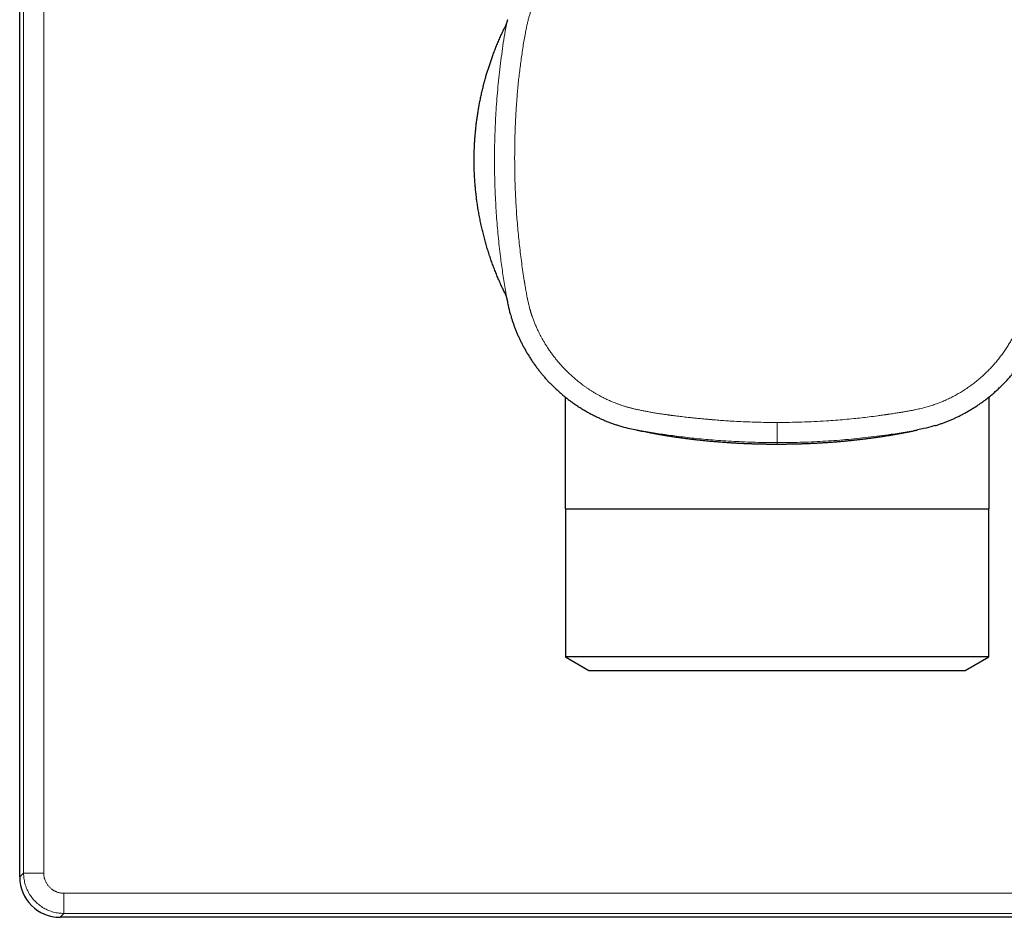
# Model space of a CAD drawing. Header units: millimetres. Extents: x 8 to 390, y 12 to 257.
# Tile 3 of 10: x 171 to 220, y 182 to 226. Entities that reach past the tile are written whole.
import ezdxf

# ---------------------------------------------------------------- set-up
doc = ezdxf.new("R2010")
doc.units = ezdxf.units.MM

msp = doc.modelspace()

# ---------------------------------------------------------------- linework, layer by layer
at = {"color": 7, "linetype": 'Continuous', "lineweight": 30}
for p, q in [((171, 184), (171, 255)), ((198, 207.777), (198, 202.225)), ((219, 202.225), (219, 207.776)), ((198, 202.225), (219, 202.225)), ((198.023, 202.225), (198.023, 194.909)), ((218.977, 194.909), (218.977, 202.225)), ((198.023, 194.909), (199.185, 194.225)), ((218.977, 194.909), (198.023, 194.909)), ((217.815, 194.225), (218.977, 194.909)), ((199.185, 194.225), (217.815, 194.225)), ((244, 182), (173, 182))]:
    msp.add_line(p, q, dxfattribs=at)
at = {"color": 8, "linetype": 'Continuous', "lineweight": 0}
for p, q in [((171.192, 254.808), (171.192, 184.192)), ((172.192, 254.808), (172.192, 184.192)), ((195.152, 226.457), (195.067, 226.054)), ((208.5, 205.509), (208.5, 205.439)), ((171.192, 184.192), (171, 184)), ((172.192, 184.192), (171.192, 184.192)), ((173.192, 182.192), (173.192, 183.192)), ((173.192, 183.192), (243.808, 183.192)), ((173, 182), (173.192, 182.192)), ((173.192, 182.192), (243.808, 182.192))]:
    msp.add_line(p, q, dxfattribs=at)
at = {"color": 7, "linetype": 'Continuous', "lineweight": 30}
msp.add_ellipse((173, 184), major_axis=(1.415, 1.415), ratio=0.999695, start_param=2.356347, end_param=3.926839, dxfattribs=at)
at = {"color": 8, "linetype": 'Continuous', "lineweight": 0}
for points, knots in [([(196.051, 225.872), (196.063, 225.932), (196.086, 226.052), (196.125, 226.231), (196.168, 226.408), (196.216, 226.584), (196.267, 226.758), (196.32, 226.927), (196.377, 227.092), (196.436, 227.252), (196.498, 227.41), (196.563, 227.568), (196.634, 227.727), (196.711, 227.889), (196.792, 228.052), (196.877, 228.213), (196.966, 228.371), (197.058, 228.526), (197.152, 228.675), (197.247, 228.819), (197.343, 228.957), (197.443, 229.093), (197.546, 229.226), (197.654, 229.361), (197.768, 229.495), (197.888, 229.63), (198.01, 229.761), (198.136, 229.89), (198.266, 230.015), (198.395, 230.135), (198.525, 230.25), (198.656, 230.359), (198.789, 230.466), (198.925, 230.57), (199.066, 230.674), (199.214, 230.776), (199.366, 230.877), (199.52, 230.974), (199.677, 231.066), (199.835, 231.155), (199.992, 231.238), (200.148, 231.316), (200.303, 231.389), (200.459, 231.458), (200.618, 231.524), (200.757, 231.578), (200.876, 231.622), (200.977, 231.657), (201.078, 231.691), (201.182, 231.724), (201.286, 231.756), (201.393, 231.787), (201.498, 231.816), (201.601, 231.843), (201.699, 231.868), (201.795, 231.891), (201.888, 231.912), (201.982, 231.933), (202.101, 231.958), (202.244, 231.986), (202.407, 232.016), (202.526, 232.036), (202.597, 232.048), (202.628, 232.053), (202.658, 232.058), (202.711, 232.066), (202.791, 232.078), (202.899, 232.094), (203.011, 232.11), (203.125, 232.125), (203.241, 232.14), (203.358, 232.155), (203.468, 232.168), (203.542, 232.176), (203.579, 232.18), (203.588, 232.181), (203.597, 232.182), (203.607, 232.183), (203.616, 232.185), (203.625, 232.186), (203.632, 232.186), (203.643, 232.188), (203.658, 232.189), (203.682, 232.192), (203.709, 232.195), (203.739, 232.198), (203.774, 232.202), (203.813, 232.206), (203.856, 232.21), (203.902, 232.215), (203.953, 232.22), (204.007, 232.226), (204.066, 232.232), (204.129, 232.239), (204.197, 232.246), (204.268, 232.253), (204.344, 232.261), (204.414, 232.268), (204.475, 232.275), (204.514, 232.279), (204.54, 232.281), (204.552, 232.283), (204.565, 232.284), (204.577, 232.285), (204.589, 232.286), (204.601, 232.288), (204.639, 232.292), (204.798, 232.308), (205.098, 232.337), (205.51, 232.372), (205.941, 232.404), (206.37, 232.431), (206.798, 232.453), (207.225, 232.471), (207.651, 232.483), (208.076, 232.49), (208.359, 232.491), (208.5, 232.492)], [0, 0, 0, 0, 0.0118058, 0.0235651, 0.0352841, 0.0469686, 0.0586248, 0.0702588, 0.0812133, 0.0921587, 0.1031002, 0.114043, 0.1249924, 0.1367841, 0.1485123, 0.1601837, 0.171805, 0.1833832, 0.1949252, 0.2057807, 0.2166161, 0.2274374, 0.2382505, 0.2490614, 0.2606567, 0.2722327, 0.2837964, 0.2953547, 0.3069144, 0.3184826, 0.3294036, 0.340344, 0.3513095, 0.3623058, 0.3733385, 0.3851083, 0.3968401, 0.4085409, 0.4202174, 0.4318765, 0.4435253, 0.4545052, 0.4654879, 0.4764792, 0.487485, 0.498511, 0.5052571, 0.5120752, 0.518967, 0.5259335, 0.5329763, 0.5400966, 0.5472956, 0.5539649, 0.5607022, 0.5667705, 0.5728811, 0.5790911, 0.5854007, 0.5962269, 0.6073384, 0.617354, 0.6193476, 0.6213499, 0.6233608, 0.6250792, 0.6318457, 0.6388634, 0.6461326, 0.6536536, 0.6610343, 0.6686428, 0.6764792, 0.6824185, 0.6830085, 0.6835998, 0.6841922, 0.6847859, 0.6853808, 0.6859768, 0.6865741, 0.6867805, 0.6880205, 0.6895859, 0.6912912, 0.6932654, 0.6955085, 0.6980204, 0.7008011, 0.7037939, 0.707046, 0.7105574, 0.7143282, 0.718434, 0.7228086, 0.7274521, 0.7323645, 0.7375457, 0.7408711, 0.7442986, 0.745082, 0.7458706, 0.7466643, 0.7474632, 0.7482672, 0.7490764, 0.7496962, 0.7556751, 0.779892, 0.8077198, 0.8354508, 0.8630884, 0.8906362, 0.9180976, 0.9454763, 0.9727759, 1, 1, 1, 1]), ([(208.5, 232.492), (208.706, 232.491), (209.116, 232.489), (209.733, 232.473), (210.348, 232.448), (210.964, 232.413), (211.576, 232.367), (212.184, 232.313), (212.788, 232.248), (213.392, 232.174), (213.81, 232.116), (214.044, 232.081), (214.093, 232.074), (214.141, 232.067), (214.187, 232.06), (214.231, 232.054), (214.274, 232.047), (214.339, 232.038), (214.421, 232.025), (214.505, 232.012), (214.569, 232.002), (214.606, 231.996), (214.63, 231.992), (214.644, 231.99), (214.657, 231.988), (214.671, 231.986), (214.74, 231.974), (214.851, 231.956), (215.001, 231.929), (215.133, 231.905), (215.261, 231.879), (215.393, 231.852), (215.553, 231.816), (215.738, 231.771), (215.939, 231.717), (216.132, 231.659), (216.317, 231.598), (216.493, 231.534), (216.633, 231.478), (216.738, 231.433), (216.811, 231.4), (216.885, 231.367), (216.957, 231.333), (217.03, 231.298), (217.134, 231.246), (217.27, 231.175), (217.446, 231.078), (217.63, 230.969), (217.821, 230.848), (218.013, 230.717), (218.205, 230.577), (218.396, 230.428), (218.581, 230.273), (218.76, 230.112), (218.937, 229.941), (219.112, 229.76), (219.283, 229.57), (219.447, 229.373), (219.604, 229.17), (219.755, 228.961), (219.895, 228.75), (220.025, 228.539), (220.145, 228.328), (220.258, 228.113), (220.364, 227.895), (220.445, 227.712), (220.504, 227.568), (220.545, 227.462), (220.585, 227.353), (220.623, 227.241), (220.66, 227.126), (220.696, 227.008), (220.73, 226.89), (220.761, 226.773), (220.791, 226.657), (220.819, 226.539), (220.846, 226.421), (220.869, 226.309), (220.896, 226.176), (220.927, 226.016), (220.951, 225.881), (220.965, 225.796), (220.97, 225.766), (220.975, 225.736), (220.98, 225.706), (220.985, 225.678), (220.99, 225.646), (220.996, 225.607), (221.006, 225.543), (221.019, 225.461), (221.035, 225.359), (221.052, 225.244), (221.071, 225.119), (221.085, 225.023), (221.094, 224.959), (221.098, 224.931), (221.102, 224.903), (221.107, 224.875), (221.111, 224.847), (221.119, 224.784), (221.138, 224.653), (221.174, 224.39), (221.217, 224.046), (221.263, 223.655), (221.313, 223.181), (221.366, 222.607), (221.414, 221.958), (221.449, 221.332), (221.474, 220.73), (221.488, 220.127), (221.494, 219.506), (221.488, 218.867), (221.472, 218.211), (221.443, 217.555), (221.404, 216.899), (221.352, 216.243), (221.29, 215.588), (221.217, 214.941), (221.159, 214.497), (221.125, 214.256), (221.119, 214.21), (221.112, 214.163), (221.105, 214.117), (221.098, 214.066), (221.088, 214), (221.077, 213.919), (221.064, 213.831), (221.051, 213.742), (221.037, 213.653), (221.024, 213.565), (221.014, 213.502), (221.008, 213.46), (221.004, 213.437), (221.001, 213.415), (220.997, 213.392), (220.993, 213.365), (220.988, 213.334), (220.977, 213.265), (220.959, 213.163), (220.936, 213.029), (220.91, 212.888), (220.879, 212.73), (220.841, 212.551), (220.798, 212.366), (220.752, 212.185), (220.698, 211.993), (220.636, 211.792), (220.563, 211.583), (220.501, 211.424), (220.453, 211.309), (220.421, 211.235), (220.388, 211.162), (220.354, 211.089), (220.32, 211.016), (220.269, 210.911), (220.199, 210.774), (220.103, 210.597), (219.995, 210.412), (219.874, 210.22), (219.745, 210.026), (219.606, 209.833), (219.457, 209.641), (219.303, 209.454), (219.143, 209.273), (218.973, 209.095), (218.793, 208.919), (218.603, 208.746), (218.407, 208.581), (218.204, 208.422), (217.996, 208.27), (217.785, 208.128), (217.574, 207.997), (217.364, 207.875), (217.149, 207.76), (216.931, 207.653), (216.749, 207.571), (216.604, 207.511), (216.498, 207.469), (216.389, 207.429), (216.277, 207.39), (216.162, 207.352), (216.044, 207.315), (215.926, 207.281), (215.809, 207.249), (215.693, 207.219), (215.574, 207.19), (215.457, 207.163), (215.345, 207.139), (215.246, 207.119), (215.157, 207.101), (215.074, 207.085), (214.989, 207.07), (214.902, 207.054), (214.812, 207.038), (214.729, 207.024), (214.654, 207.012), (214.579, 207), (214.491, 206.986), (214.388, 206.97), (214.274, 206.953), (214.15, 206.934), (214.054, 206.92), (213.991, 206.91), (213.962, 206.906), (213.934, 206.902), (213.906, 206.898), (213.878, 206.894), (213.815, 206.885), (213.683, 206.866), (213.418, 206.83), (213.072, 206.785), (212.678, 206.739), (212.275, 206.696), (211.847, 206.656), (211.394, 206.618), (210.889, 206.583), (210.332, 206.551), (209.722, 206.527), (209.112, 206.511), (208.704, 206.51), (208.5, 206.509)], [0, 0, 0, 0, 0.0139836, 0.0279655, 0.0419493, 0.055939, 0.0699383, 0.0837005, 0.0974791, 0.1112776, 0.1250996, 0.1262529, 0.1273737, 0.1284621, 0.1295178, 0.1305411, 0.1315319, 0.1324901, 0.1349576, 0.1371792, 0.1383159, 0.1393755, 0.1396926, 0.140002, 0.1403039, 0.1405982, 0.140965, 0.1450803, 0.1482651, 0.1513107, 0.1542176, 0.1571376, 0.1605048, 0.1653815, 0.1701005, 0.1746649, 0.1790781, 0.1833441, 0.1874669, 0.189296, 0.1911233, 0.1929491, 0.1947737, 0.1965972, 0.1984199, 0.2027143, 0.2070083, 0.212124, 0.2172484, 0.2224103, 0.2279277, 0.2334214, 0.2388977, 0.2443633, 0.2498246, 0.2556357, 0.2614435, 0.2672557, 0.2730799, 0.2789241, 0.2847801, 0.290289, 0.2957922, 0.3012959, 0.3068064, 0.3123299, 0.3148567, 0.317436, 0.3200686, 0.3227557, 0.3254981, 0.3282967, 0.3311523, 0.3338207, 0.3365381, 0.3393053, 0.3421225, 0.3447289, 0.3471125, 0.3513303, 0.3558164, 0.3564969, 0.3571833, 0.3578754, 0.3585733, 0.359277, 0.3597442, 0.3608189, 0.3619904, 0.3640979, 0.3664601, 0.3690772, 0.3719491, 0.3750758, 0.3757168, 0.3763578, 0.3769987, 0.3776396, 0.3782805, 0.3789213, 0.3819418, 0.3873336, 0.3969557, 0.4055413, 0.4141226, 0.429438, 0.4447473, 0.4584151, 0.4720855, 0.4857619, 0.4994479, 0.5143532, 0.5292537, 0.5441542, 0.559059, 0.5739727, 0.5888998, 0.6038449, 0.6183014, 0.6193625, 0.6204237, 0.6214851, 0.6225466, 0.6236082, 0.6249714, 0.6271242, 0.6291467, 0.6310389, 0.6332586, 0.6352673, 0.6370649, 0.6376228, 0.6381567, 0.6386666, 0.6391527, 0.6397117, 0.640508, 0.6412964, 0.6444979, 0.6475647, 0.6504968, 0.6542786, 0.6585571, 0.66293, 0.6671752, 0.6712948, 0.6765031, 0.6815053, 0.6863078, 0.6881388, 0.6899683, 0.6917965, 0.6936238, 0.6954502, 0.6972762, 0.7015791, 0.7058833, 0.7110129, 0.7161537, 0.7213285, 0.7268579, 0.7323635, 0.7378519, 0.7433294, 0.7488027, 0.754622, 0.7604399, 0.7662641, 0.7721025, 0.7779628, 0.7838344, 0.7893562, 0.7948715, 0.8003865, 0.8059076, 0.8114409, 0.8139754, 0.8165616, 0.8192008, 0.8218937, 0.8246416, 0.8274451, 0.8303051, 0.8329771, 0.8356979, 0.838468, 0.8412878, 0.8439013, 0.8462961, 0.848153, 0.8500622, 0.8520237, 0.8540376, 0.856104, 0.8582229, 0.8597467, 0.8612803, 0.8634202, 0.8657963, 0.8684088, 0.8712574, 0.8743423, 0.8749872, 0.8756321, 0.8762769, 0.8769217, 0.8775666, 0.8782114, 0.881251, 0.8866784, 0.8963692, 0.9050216, 0.9136746, 0.9239781, 0.9342855, 0.9445983, 0.958421, 0.9722598, 0.9861183, 1, 1, 1, 1]), ([(195.067, 226.054), (195.033, 225.856), (194.966, 225.465), (194.883, 224.879), (194.806, 224.299), (194.738, 223.72), (194.679, 223.14), (194.629, 222.56), (194.575, 221.819), (194.529, 220.916), (194.505, 219.852), (194.51, 218.804), (194.543, 217.773), (194.602, 216.758), (194.687, 215.743), (194.777, 214.934), (194.855, 214.331), (194.91, 213.933), (194.969, 213.536), (195.031, 213.137), (195.085, 212.809), (195.124, 212.613), (195.137, 212.551)], [0, 0, 0, 0, 0.044476, 0.087724, 0.130747, 0.173726, 0.216664, 0.259563, 0.302425, 0.380916, 0.459309, 0.537642, 0.612447, 0.68734, 0.76237, 0.837588, 0.8672, 0.896853, 0.926431, 0.955862, 0.985945, 1, 1, 1, 1]), ([(208.5, 206.509), (208.351, 206.509), (208.052, 206.51), (207.605, 206.518), (207.158, 206.531), (206.711, 206.549), (206.305, 206.571), (205.938, 206.594), (205.611, 206.618), (205.369, 206.638), (205.213, 206.651), (205.141, 206.657), (205.069, 206.664), (204.996, 206.671), (204.919, 206.678), (204.822, 206.687), (204.708, 206.698), (204.579, 206.711), (204.436, 206.726), (204.278, 206.742), (204.107, 206.76), (203.942, 206.778), (203.783, 206.796), (203.629, 206.815), (203.494, 206.831), (203.375, 206.846), (203.299, 206.856), (203.252, 206.862), (203.232, 206.865), (203.213, 206.867), (203.194, 206.87), (203.173, 206.873), (203.15, 206.876), (203.125, 206.879), (203.048, 206.89), (202.919, 206.909), (202.732, 206.937), (202.539, 206.967), (202.34, 207), (202.147, 207.035), (201.957, 207.071), (201.772, 207.107), (201.591, 207.145), (201.45, 207.177), (201.347, 207.201), (201.28, 207.217), (201.214, 207.234), (201.147, 207.252), (201.081, 207.27), (201.015, 207.29), (200.949, 207.31), (200.859, 207.338), (200.746, 207.375), (200.61, 207.424), (200.459, 207.482), (200.294, 207.55), (200.115, 207.63), (199.937, 207.715), (199.779, 207.797), (199.638, 207.874), (199.516, 207.945), (199.395, 208.017), (199.275, 208.093), (199.157, 208.17), (199.04, 208.25), (198.911, 208.343), (198.769, 208.45), (198.616, 208.572), (198.466, 208.698), (198.317, 208.83), (198.172, 208.966), (198.03, 209.107), (197.892, 209.251), (197.758, 209.399), (197.629, 209.549), (197.506, 209.702), (197.387, 209.857), (197.272, 210.015), (197.166, 210.17), (197.069, 210.319), (196.981, 210.462), (196.896, 210.607), (196.815, 210.753), (196.738, 210.901), (196.661, 211.058), (196.583, 211.227), (196.506, 211.407), (196.435, 211.588), (196.385, 211.726), (196.353, 211.82), (196.337, 211.869), (196.321, 211.918), (196.306, 211.969), (196.291, 212.02), (196.276, 212.072), (196.257, 212.14), (196.234, 212.225), (196.208, 212.328), (196.185, 212.427), (196.163, 212.523), (196.149, 212.591), (196.14, 212.633), (196.137, 212.649), (196.134, 212.662), (196.132, 212.676), (196.129, 212.69), (196.126, 212.704), (196.12, 212.734), (196.111, 212.783), (196.098, 212.851), (196.085, 212.922), (196.072, 212.997), (196.058, 213.075), (196.044, 213.157), (196.031, 213.24), (196.017, 213.323), (196.007, 213.386), (195.999, 213.432), (195.995, 213.459), (195.99, 213.486), (195.986, 213.512), (195.961, 213.671), (195.916, 213.966), (195.854, 214.399), (195.798, 214.834), (195.746, 215.268), (195.699, 215.705), (195.658, 216.146), (195.621, 216.589), (195.589, 217.033), (195.562, 217.477), (195.541, 217.921), (195.525, 218.366), (195.516, 218.716), (195.512, 218.971), (195.51, 219.132), (195.508, 219.292), (195.507, 219.451), (195.507, 219.61), (195.507, 219.768), (195.508, 219.926), (195.51, 220.14), (195.515, 220.41), (195.522, 220.735), (195.532, 221.022), (195.542, 221.273), (195.551, 221.486), (195.562, 221.699), (195.574, 221.91), (195.587, 222.121), (195.602, 222.335), (195.619, 222.554), (195.641, 222.821), (195.669, 223.132), (195.704, 223.485), (195.744, 223.836), (195.787, 224.185), (195.833, 224.529), (195.882, 224.87), (195.935, 225.206), (195.991, 225.54), (196.031, 225.761), (196.051, 225.872)], [0, 0, 0, 0, 0.015744, 0.031478, 0.047202, 0.062919, 0.078632, 0.090153, 0.101673, 0.113195, 0.115729, 0.118264, 0.120799, 0.123334, 0.125974, 0.128969, 0.133598, 0.13813, 0.142565, 0.148809, 0.15485, 0.16069, 0.166327, 0.171763, 0.176997, 0.180737, 0.184366, 0.185066, 0.185762, 0.186453, 0.18714, 0.187823, 0.188646, 0.189559, 0.190471, 0.196918, 0.203256, 0.210469, 0.217535, 0.224457, 0.231233, 0.237866, 0.244356, 0.250703, 0.253122, 0.25554, 0.257958, 0.260377, 0.262796, 0.265215, 0.267635, 0.270057, 0.275136, 0.280223, 0.285322, 0.292173, 0.299055, 0.305974, 0.312935, 0.317906, 0.322873, 0.327839, 0.332805, 0.337773, 0.342745, 0.347724, 0.354584, 0.361464, 0.368371, 0.375308, 0.382361, 0.389391, 0.396404, 0.403404, 0.410398, 0.417266, 0.424137, 0.431017, 0.43791, 0.443854, 0.44977, 0.455663, 0.461535, 0.467389, 0.473229, 0.480098, 0.486957, 0.493812, 0.500668, 0.502446, 0.50425, 0.50608, 0.507936, 0.509818, 0.511727, 0.513663, 0.517282, 0.520992, 0.524793, 0.528058, 0.531389, 0.532113, 0.532584, 0.533064, 0.533554, 0.534054, 0.534563, 0.535081, 0.537344, 0.539772, 0.542365, 0.544995, 0.547776, 0.550708, 0.553791, 0.556629, 0.559584, 0.560537, 0.561501, 0.562477, 0.563464, 0.564226, 0.579492, 0.594944, 0.610361, 0.625744, 0.64109, 0.65674, 0.672385, 0.688025, 0.703663, 0.719301, 0.734942, 0.750587, 0.756248, 0.76189, 0.767511, 0.773114, 0.778697, 0.78426, 0.789805, 0.79533, 0.806845, 0.818278, 0.829628, 0.837183, 0.844702, 0.852185, 0.859633, 0.867045, 0.874422, 0.882296, 0.890173, 0.902721, 0.915203, 0.927621, 0.939976, 0.95227, 0.964286, 0.976245, 0.988149, 1, 1, 1, 1]), ([(208.5, 206.509), (208.5, 206.489), (208.5, 206.449), (208.5, 206.389), (208.5, 206.328), (208.5, 206.267), (208.5, 206.205), (208.5, 206.144), (208.5, 206.084), (208.5, 206.025), (208.5, 205.967), (208.5, 205.912), (208.5, 205.859), (208.5, 205.809), (208.5, 205.762), (208.5, 205.718), (208.5, 205.679), (208.5, 205.643), (208.5, 205.612), (208.5, 205.585), (208.5, 205.562), (208.5, 205.543), (208.5, 205.528), (208.5, 205.518), (208.5, 205.511), (208.5, 205.51), (208.5, 205.509)], [0, 0, 0, 0, 0.038065, 0.076988, 0.116726, 0.157225, 0.198428, 0.240265, 0.282663, 0.325539, 0.368805, 0.412369, 0.456134, 0.5, 0.543866, 0.587631, 0.631195, 0.674461, 0.717337, 0.759735, 0.801572, 0.842775, 0.883274, 0.923012, 0.961935, 1, 1, 1, 1]), ([(201.535, 206.141), (201.562, 206.136), (201.717, 206.103), (201.998, 206.058), (202.378, 205.994), (202.754, 205.936), (203.132, 205.881), (203.682, 205.807), (204.405, 205.723), (205.358, 205.635), (206.368, 205.567), (207.434, 205.522), (208.145, 205.514), (208.5, 205.509)], [0, 0, 0, 0, 0.011686, 0.067597, 0.122258, 0.176438, 0.230875, 0.285552, 0.414269, 0.542774, 0.695487, 0.847904, 1, 1, 1, 1]), ([(215.458, 206.139), (215.42, 206.132), (215.247, 206.096), (214.941, 206.045), (214.54, 205.981), (213.9, 205.885), (213.018, 205.767), (211.89, 205.651), (210.761, 205.569), (209.631, 205.518), (208.877, 205.512), (208.5, 205.509)], [0, 0, 0, 0, 0.016466, 0.075611, 0.133074, 0.190645, 0.352997, 0.514962, 0.676687, 0.838319, 1, 1, 1, 1]), ([(173.192, 182.192), (173.105, 182.196), (172.93, 182.202), (172.673, 182.255), (172.425, 182.339), (172.189, 182.455), (171.971, 182.601), (171.774, 182.774), (171.601, 182.971), (171.455, 183.189), (171.339, 183.425), (171.255, 183.673), (171.202, 183.93), (171.196, 184.105), (171.192, 184.192)], [0, 0, 0, 0, 0.083335, 0.166669, 0.250002, 0.333335, 0.416668, 0.5, 0.583332, 0.666665, 0.749998, 0.833331, 0.916665, 1, 1, 1, 1]), ([(173.192, 183.192), (173.167, 183.193), (173.116, 183.194), (173.041, 183.202), (172.968, 183.216), (172.895, 183.236), (172.834, 183.258), (172.786, 183.278), (172.749, 183.295), (172.712, 183.314), (172.677, 183.334), (172.635, 183.361), (172.587, 183.395), (172.534, 183.438), (172.484, 183.485), (172.438, 183.535), (172.395, 183.587), (172.355, 183.643), (172.32, 183.701), (172.289, 183.761), (172.264, 183.817), (172.246, 183.868), (172.231, 183.913), (172.219, 183.959), (172.209, 184.005), (172.202, 184.051), (172.196, 184.098), (172.193, 184.145), (172.192, 184.176), (172.192, 184.192)], [0, 0, 0, 0, 0.048327, 0.096212, 0.14393, 0.191759, 0.239976, 0.266304, 0.292444, 0.318438, 0.34433, 0.370165, 0.413208, 0.456417, 0.499995, 0.54376, 0.587083, 0.630164, 0.673207, 0.716418, 0.759997, 0.790267, 0.820326, 0.850241, 0.880078, 0.909906, 0.93979, 0.9698, 1, 1, 1, 1])]:
    msp.add_open_spline(points, degree=3, knots=knots, dxfattribs=at)
at = {"color": 7, "linetype": 'Continuous', "lineweight": 30}
for points, knots in [([(195.149, 226.456), (195.149, 226.455), (195.149, 226.454), (195.148, 226.452), (195.148, 226.451), (195.148, 226.449), (195.147, 226.447), (195.147, 226.445), (195.146, 226.444), (195.146, 226.442), (195.146, 226.441), (195.145, 226.439), (195.145, 226.438), (195.145, 226.437), (195.145, 226.435), (195.144, 226.434), (195.144, 226.433), (195.144, 226.431), (195.143, 226.43), (195.143, 226.429), (195.143, 226.428), (195.143, 226.427), (195.142, 226.426), (195.142, 226.425), (195.142, 226.424), (195.142, 226.423), (195.141, 226.422), (195.141, 226.421), (195.141, 226.42), (195.14, 226.418), (195.139, 226.413), (195.137, 226.406), (195.135, 226.398), (195.133, 226.389), (195.13, 226.378), (195.128, 226.37), (195.126, 226.364), (195.126, 226.362), (195.125, 226.359), (195.124, 226.356), (195.123, 226.354), (195.123, 226.351), (195.122, 226.348), (195.121, 226.346), (195.12, 226.343), (195.12, 226.34), (195.119, 226.338), (195.118, 226.335), (195.117, 226.333), (195.117, 226.331), (195.116, 226.329), (195.116, 226.327), (195.115, 226.325), (195.114, 226.323), (195.114, 226.321), (195.113, 226.319), (195.113, 226.317), (195.112, 226.315), (195.111, 226.313), (195.111, 226.311), (195.11, 226.308), (195.109, 226.306), (195.109, 226.304), (195.108, 226.302), (195.107, 226.3), (195.106, 226.297), (195.105, 226.294), (195.104, 226.291), (195.103, 226.288), (195.102, 226.285), (195.102, 226.283), (195.101, 226.28), (195.1, 226.277), (195.099, 226.274), (195.098, 226.271), (195.097, 226.269), (195.096, 226.266), (195.095, 226.263), (195.094, 226.26), (195.093, 226.258), (195.092, 226.255), (195.091, 226.253), (195.091, 226.25), (195.09, 226.248), (195.089, 226.245), (195.086, 226.239), (195.081, 226.225), (195.071, 226.197), (195.061, 226.172), (195.053, 226.153), (195.051, 226.147), (195.048, 226.141), (195.046, 226.136), (195.044, 226.132), (195.043, 226.129), (195.042, 226.126), (195.041, 226.124), (195.039, 226.121), (195.038, 226.119), (195.037, 226.117), (195.037, 226.116), (195.037, 226.115), (195.036, 226.114), (195.036, 226.113), (195.036, 226.113), (195.035, 226.112), (195.035, 226.111), (195.035, 226.111), (195.034, 226.11), (195.034, 226.109), (195.033, 226.108), (195.033, 226.107), (195.032, 226.106), (195.032, 226.104), (195.031, 226.103), (195.031, 226.102), (195.03, 226.101), (195.029, 226.099), (195.029, 226.098), (195.028, 226.096), (195.027, 226.095), (195.027, 226.093), (195.026, 226.092), (195.025, 226.09), (195.025, 226.089), (195.024, 226.087), (195.023, 226.085), (195.022, 226.083), (195.021, 226.082), (195.02, 226.08), (195.019, 226.078), (195.019, 226.076), (195.018, 226.074), (195.017, 226.072), (195.016, 226.07), (195.015, 226.068), (195.013, 226.065), (195.013, 226.064), (195.012, 226.063)], [0, 0, 0, 0, 0.002995, 0.007584, 0.012073, 0.016462, 0.020752, 0.024704, 0.028568, 0.032343, 0.036029, 0.039626, 0.043134, 0.046553, 0.049884, 0.053125, 0.056278, 0.059287, 0.062211, 0.06505, 0.067802, 0.070517, 0.073142, 0.075679, 0.078126, 0.080485, 0.082716, 0.08486, 0.086922, 0.08896, 0.103496, 0.123103, 0.142642, 0.162136, 0.191348, 0.220527, 0.227073, 0.233617, 0.24016, 0.246701, 0.25324, 0.259779, 0.266383, 0.273078, 0.279877, 0.28678, 0.293788, 0.3009, 0.305614, 0.310372, 0.315175, 0.320023, 0.324936, 0.329936, 0.335024, 0.3402, 0.345463, 0.350813, 0.356251, 0.361777, 0.367066, 0.372434, 0.377843, 0.383221, 0.388564, 0.396095, 0.403558, 0.410952, 0.418277, 0.425533, 0.432718, 0.439816, 0.446825, 0.454071, 0.461218, 0.468267, 0.475218, 0.48207, 0.488823, 0.495409, 0.501929, 0.508447, 0.514965, 0.521482, 0.528, 0.534518, 0.570366, 0.634381, 0.748693, 0.764697, 0.7807, 0.796704, 0.812706, 0.819828, 0.826858, 0.833797, 0.840645, 0.847402, 0.854068, 0.860642, 0.862431, 0.864212, 0.865986, 0.867754, 0.869514, 0.871272, 0.873087, 0.874976, 0.877457, 0.880056, 0.882773, 0.885608, 0.888561, 0.891632, 0.894821, 0.898128, 0.901554, 0.905097, 0.908692, 0.912401, 0.916224, 0.920161, 0.924286, 0.92853, 0.932891, 0.937371, 0.941968, 0.946599, 0.951343, 0.956201, 0.961173, 0.966364, 0.971674, 0.977102, 0.982648, 0.988314, 0.994098, 1, 1, 1, 1]), ([(195.001, 212.961), (194.986, 212.992), (194.935, 213.096), (194.851, 213.278), (194.748, 213.508), (194.648, 213.743), (194.552, 213.98), (194.46, 214.219), (194.372, 214.46), (194.287, 214.703), (194.208, 214.947), (194.131, 215.195), (194.058, 215.446), (193.989, 215.702), (193.924, 215.959), (193.863, 216.222), (193.805, 216.493), (193.751, 216.769), (193.702, 217.047), (193.66, 217.316), (193.624, 217.575), (193.594, 217.825), (193.568, 218.075), (193.546, 218.326), (193.528, 218.577), (193.514, 218.83), (193.505, 219.083), (193.5, 219.336), (193.5, 219.59), (193.503, 219.836), (193.511, 220.076), (193.521, 220.309), (193.536, 220.543), (193.554, 220.776), (193.576, 221.009), (193.601, 221.237), (193.629, 221.459), (193.659, 221.677), (193.693, 221.894), (193.73, 222.117), (193.773, 222.345), (193.82, 222.579), (193.87, 222.812), (193.925, 223.044), (193.983, 223.275), (194.042, 223.495), (194.101, 223.703), (194.16, 223.9), (194.222, 224.096), (194.286, 224.292), (194.353, 224.486), (194.428, 224.694), (194.511, 224.915), (194.604, 225.149), (194.701, 225.382), (194.802, 225.613), (194.905, 225.84), (194.977, 225.99), (195.012, 226.063)], [0, 0, 0, 0, 0.00758, 0.02556, 0.044413, 0.063269, 0.082125, 0.100978, 0.119921, 0.138867, 0.157813, 0.176756, 0.196278, 0.2158, 0.235346, 0.254893, 0.275681, 0.296469, 0.317287, 0.338104, 0.356655, 0.375209, 0.393764, 0.412318, 0.430868, 0.449551, 0.468238, 0.486926, 0.505613, 0.524296, 0.541513, 0.55873, 0.575947, 0.593201, 0.610457, 0.627711, 0.64392, 0.660129, 0.676351, 0.692574, 0.710133, 0.727693, 0.745253, 0.762851, 0.780451, 0.79805, 0.813203, 0.828357, 0.843511, 0.85869, 0.87387, 0.889049, 0.907609, 0.92617, 0.94473, 0.963338, 0.981948, 1, 1, 1, 1]), ([(195.001, 212.961), (195.001, 212.961), (195.002, 212.959), (195.003, 212.957), (195.004, 212.954), (195.005, 212.952), (195.006, 212.95), (195.007, 212.948), (195.008, 212.946), (195.009, 212.944), (195.01, 212.942), (195.011, 212.94), (195.011, 212.938), (195.012, 212.937), (195.013, 212.935), (195.014, 212.933), (195.015, 212.931), (195.015, 212.93), (195.016, 212.928), (195.017, 212.927), (195.018, 212.925), (195.018, 212.924), (195.019, 212.922), (195.019, 212.921), (195.02, 212.92), (195.021, 212.918), (195.021, 212.917), (195.021, 212.916), (195.022, 212.915), (195.022, 212.914), (195.023, 212.913), (195.023, 212.912), (195.024, 212.912), (195.024, 212.911), (195.024, 212.91), (195.025, 212.909), (195.025, 212.909), (195.025, 212.907), (195.026, 212.906), (195.027, 212.904), (195.028, 212.901), (195.029, 212.899), (195.03, 212.897), (195.031, 212.894), (195.032, 212.892), (195.033, 212.889), (195.034, 212.887), (195.035, 212.884), (195.037, 212.882), (195.038, 212.879), (195.039, 212.876), (195.04, 212.873), (195.041, 212.871), (195.042, 212.869), (195.043, 212.867), (195.048, 212.854), (195.055, 212.836), (195.062, 212.817), (195.065, 212.809), (195.066, 212.807), (195.067, 212.804), (195.068, 212.802), (195.069, 212.799), (195.07, 212.796), (195.071, 212.794), (195.072, 212.791), (195.072, 212.788), (195.073, 212.786), (195.074, 212.783), (195.075, 212.78), (195.076, 212.778), (195.077, 212.776), (195.077, 212.774), (195.078, 212.772), (195.079, 212.77), (195.08, 212.768), (195.08, 212.765), (195.081, 212.763), (195.082, 212.761), (195.083, 212.758), (195.083, 212.756), (195.085, 212.753), (195.086, 212.749), (195.087, 212.744), (195.088, 212.741), (195.089, 212.737), (195.09, 212.734), (195.091, 212.731), (195.092, 212.727), (195.093, 212.724), (195.094, 212.721), (195.095, 212.718), (195.096, 212.715), (195.097, 212.712), (195.098, 212.709), (195.099, 212.707), (195.099, 212.705), (195.1, 212.703), (195.105, 212.685), (195.11, 212.668), (195.114, 212.649), (195.115, 212.645), (195.117, 212.64), (195.118, 212.636), (195.119, 212.631), (195.12, 212.627), (195.121, 212.624), (195.121, 212.62), (195.122, 212.617), (195.123, 212.614), (195.124, 212.61), (195.124, 212.608), (195.124, 212.606), (195.125, 212.605), (195.125, 212.605), (195.125, 212.604), (195.125, 212.603), (195.125, 212.602), (195.126, 212.601), (195.126, 212.6), (195.126, 212.599), (195.126, 212.598), (195.127, 212.597), (195.127, 212.595), (195.127, 212.594), (195.127, 212.593), (195.128, 212.591), (195.128, 212.59), (195.128, 212.588), (195.129, 212.587), (195.129, 212.585), (195.129, 212.584), (195.13, 212.582), (195.13, 212.58), (195.13, 212.579), (195.131, 212.577), (195.131, 212.575), (195.132, 212.573), (195.132, 212.571), (195.132, 212.569), (195.133, 212.567), (195.133, 212.565), (195.134, 212.563), (195.134, 212.56), (195.134, 212.558), (195.135, 212.556), (195.135, 212.554), (195.136, 212.552), (195.136, 212.551)], [0, 0, 0, 0, 0.005946, 0.01177, 0.017473, 0.023054, 0.028514, 0.033757, 0.038884, 0.043893, 0.048784, 0.053655, 0.058403, 0.063029, 0.067533, 0.071915, 0.076174, 0.080312, 0.084327, 0.08822, 0.091991, 0.09564, 0.099167, 0.102571, 0.105853, 0.108755, 0.111554, 0.11425, 0.116843, 0.119334, 0.121722, 0.123909, 0.126002, 0.128001, 0.129924, 0.131835, 0.133739, 0.135635, 0.140814, 0.14594, 0.151971, 0.157926, 0.163805, 0.17002, 0.176147, 0.18219, 0.188158, 0.194052, 0.201314, 0.208459, 0.215488, 0.222399, 0.227748, 0.233025, 0.238239, 0.243445, 0.327914, 0.3752, 0.381392, 0.387584, 0.393775, 0.399974, 0.406255, 0.412636, 0.41912, 0.425705, 0.432391, 0.439179, 0.446068, 0.453059, 0.457831, 0.462698, 0.467667, 0.472739, 0.477914, 0.483191, 0.488571, 0.494243, 0.500026, 0.505919, 0.511871, 0.517801, 0.52938, 0.540868, 0.549018, 0.557122, 0.565174, 0.573123, 0.580959, 0.588683, 0.596293, 0.603791, 0.611176, 0.618448, 0.624083, 0.629649, 0.635187, 0.640724, 0.646262, 0.758637, 0.769125, 0.779614, 0.790102, 0.80059, 0.811079, 0.821554, 0.82968, 0.837685, 0.845571, 0.853337, 0.860982, 0.868508, 0.87051, 0.872504, 0.874489, 0.876466, 0.878455, 0.880531, 0.882702, 0.885198, 0.887809, 0.890534, 0.893372, 0.896325, 0.899393, 0.902574, 0.905869, 0.909278, 0.912802, 0.916373, 0.920055, 0.923847, 0.927748, 0.931834, 0.936034, 0.940348, 0.944776, 0.949318, 0.953891, 0.958573, 0.963365, 0.968267, 0.973383, 0.978614, 0.983959, 0.989418, 0.994992, 1, 1, 1, 1]), ([(195.137, 212.551), (195.151, 212.473), (195.194, 212.249), (195.257, 211.982), (195.316, 211.797), (195.329, 211.754)], [0, 0, 0, 0, 0.29061, 0.83513, 1, 1, 1, 1]), ([(195.327, 211.754), (195.327, 211.753), (195.342, 211.698), (195.377, 211.59), (195.43, 211.431), (195.488, 211.269), (195.55, 211.107), (195.616, 210.944), (195.687, 210.783), (195.76, 210.623), (195.838, 210.465), (195.921, 210.303), (196.011, 210.138), (196.108, 209.969), (196.209, 209.803), (196.314, 209.639), (196.422, 209.477), (196.535, 209.317), (196.648, 209.165), (196.762, 209.019), (196.875, 208.88), (196.991, 208.744), (197.11, 208.61), (197.232, 208.479), (197.361, 208.348), (197.496, 208.216), (197.639, 208.083), (197.784, 207.955), (197.933, 207.83), (198.084, 207.709), (198.238, 207.591), (198.399, 207.474), (198.569, 207.357), (198.747, 207.241), (198.927, 207.13), (199.11, 207.024), (199.29, 206.926), (199.466, 206.835), (199.639, 206.751), (199.813, 206.672), (199.988, 206.597), (200.165, 206.525), (200.345, 206.459), (200.523, 206.399), (200.642, 206.361), (200.701, 206.344), (200.703, 206.343)], [0, 0, 0, 0, 0.000319, 0.021463, 0.042672, 0.06391, 0.086148, 0.108328, 0.130414, 0.15253, 0.174725, 0.196991, 0.221355, 0.245784, 0.27027, 0.294801, 0.319369, 0.343963, 0.368573, 0.391139, 0.413703, 0.436258, 0.458797, 0.481314, 0.503802, 0.528296, 0.552758, 0.577197, 0.601614, 0.626007, 0.650374, 0.674716, 0.701461, 0.728171, 0.754845, 0.781481, 0.808079, 0.832223, 0.856333, 0.880407, 0.904445, 0.928447, 0.952585, 0.976873, 0.999164, 1, 1, 1, 1]), ([(216.324, 206.351), (216.357, 206.361), (216.444, 206.388), (216.584, 206.435), (216.748, 206.493), (216.912, 206.556), (217.076, 206.623), (217.238, 206.694), (217.398, 206.769), (217.557, 206.847), (217.718, 206.93), (217.883, 207.02), (218.051, 207.117), (218.216, 207.218), (218.379, 207.322), (218.539, 207.431), (218.697, 207.543), (218.858, 207.663), (219.021, 207.791), (219.185, 207.928), (219.346, 208.069), (219.503, 208.215), (219.652, 208.36), (219.792, 208.504), (219.924, 208.647), (220.053, 208.793), (220.178, 208.942), (220.299, 209.093), (220.416, 209.248), (220.534, 209.41), (220.65, 209.58), (220.766, 209.758), (220.877, 209.939), (220.983, 210.122), (221.081, 210.302), (221.171, 210.479), (221.255, 210.651), (221.334, 210.825), (221.409, 211.001), (221.48, 211.179), (221.546, 211.359), (221.605, 211.536), (221.644, 211.658), (221.661, 211.718), (221.662, 211.723)], [0, 0, 0, 0, 0.013038, 0.034676, 0.056335, 0.078979, 0.101501, 0.123886, 0.146283, 0.168701, 0.19114, 0.215642, 0.240166, 0.264711, 0.289276, 0.31386, 0.338462, 0.363081, 0.39018, 0.417298, 0.444433, 0.471587, 0.498757, 0.523468, 0.548162, 0.572833, 0.59748, 0.622103, 0.646699, 0.671267, 0.698258, 0.725211, 0.752123, 0.778991, 0.805814, 0.830156, 0.854456, 0.87871, 0.902919, 0.927138, 0.951519, 0.97597, 0.998359, 1, 1, 1, 1]), ([(200.704, 206.345), (200.742, 206.334), (200.909, 206.281), (201.186, 206.212), (201.428, 206.163), (201.535, 206.141)], [0, 0, 0, 0, 0.137835, 0.615169, 1, 1, 1, 1]), ([(216.324, 206.353), (216.287, 206.341), (216.106, 206.281), (215.817, 206.209), (215.563, 206.16), (215.458, 206.139)], [0, 0, 0, 0, 0.130603, 0.63954, 1, 1, 1, 1]), ([(201.538, 206.139), (201.538, 206.139), (201.539, 206.139), (201.541, 206.138), (201.542, 206.138), (201.544, 206.138), (201.546, 206.137), (201.547, 206.137), (201.549, 206.137), (201.55, 206.136), (201.552, 206.136), (201.553, 206.136), (201.555, 206.136), (201.556, 206.135), (201.558, 206.135), (201.559, 206.135), (201.561, 206.134), (201.562, 206.134), (201.563, 206.134), (201.564, 206.134), (201.565, 206.133), (201.566, 206.133), (201.567, 206.133), (201.568, 206.133), (201.569, 206.133), (201.57, 206.132), (201.571, 206.132), (201.572, 206.132), (201.573, 206.132), (201.575, 206.132), (201.576, 206.131), (201.579, 206.131), (201.581, 206.13), (201.583, 206.13), (201.585, 206.129), (201.588, 206.129), (201.59, 206.128), (201.592, 206.128), (201.593, 206.128), (201.593, 206.128)], [0, 0, 0, 0, 0.016962, 0.050714, 0.083686, 0.11588, 0.147296, 0.176203, 0.204418, 0.231941, 0.258772, 0.28491, 0.313265, 0.340758, 0.367389, 0.393158, 0.418064, 0.442108, 0.46529, 0.48761, 0.506876, 0.525451, 0.543333, 0.560522, 0.57702, 0.592549, 0.607411, 0.621632, 0.635754, 0.669823, 0.704518, 0.739839, 0.780737, 0.822443, 0.864959, 0.908284, 0.952417, 0.997359, 1, 1, 1, 1]), ([(201.593, 206.128), (201.61, 206.124), (201.675, 206.109), (201.789, 206.086), (201.937, 206.055), (202.086, 206.026), (202.245, 205.995), (202.414, 205.963), (202.594, 205.931), (202.776, 205.899), (202.961, 205.868), (203.148, 205.838), (203.339, 205.809), (203.531, 205.78), (203.726, 205.753), (203.924, 205.726), (204.124, 205.701), (204.325, 205.676), (204.53, 205.653), (204.736, 205.631), (204.944, 205.609), (205.155, 205.589), (205.366, 205.571), (205.578, 205.553), (205.792, 205.537), (206.007, 205.521), (206.215, 205.508), (206.417, 205.496), (206.611, 205.486), (206.807, 205.476), (207, 205.468), (207.189, 205.461), (207.375, 205.455), (207.561, 205.45), (207.748, 205.446), (207.936, 205.442), (208.124, 205.44), (208.312, 205.439), (208.437, 205.438), (208.5, 205.438)], [0, 0, 0, 0, 0.009115, 0.034219, 0.059395, 0.084572, 0.109748, 0.138717, 0.167687, 0.196703, 0.22572, 0.254882, 0.284044, 0.313255, 0.342466, 0.371776, 0.401086, 0.430448, 0.459809, 0.489327, 0.518845, 0.548416, 0.577987, 0.607358, 0.636729, 0.666153, 0.695577, 0.721883, 0.748189, 0.774533, 0.800878, 0.8257, 0.850527, 0.875354, 0.900176, 0.92513, 0.950088, 0.975046, 1, 1, 1, 1]), ([(208.5, 205.439), (208.567, 205.439), (208.7, 205.439), (208.9, 205.441), (209.101, 205.443), (209.301, 205.447), (209.501, 205.452), (209.699, 205.458), (209.894, 205.464), (210.086, 205.472), (210.278, 205.481), (210.467, 205.49), (210.654, 205.501), (210.837, 205.512), (211.02, 205.524), (211.201, 205.537), (211.379, 205.55), (211.554, 205.564), (211.729, 205.579), (211.903, 205.595), (212.076, 205.612), (212.258, 205.631), (212.449, 205.651), (212.649, 205.674), (212.847, 205.698), (213.044, 205.723), (213.239, 205.749), (213.433, 205.776), (213.625, 205.804), (213.814, 205.833), (214.002, 205.862), (214.188, 205.893), (214.371, 205.925), (214.552, 205.958), (214.731, 205.991), (214.908, 206.025), (215.081, 206.059), (215.247, 206.093), (215.354, 206.117), (215.405, 206.128)], [0, 0, 0, 0, 0.0265574, 0.0531174, 0.0796748, 0.1063224, 0.1329725, 0.1596201, 0.1854087, 0.2111972, 0.2370221, 0.2628471, 0.2877882, 0.3127294, 0.3377032, 0.3626771, 0.3869547, 0.4112343, 0.4355119, 0.4598567, 0.4842033, 0.5085481, 0.5373186, 0.5660891, 0.5949083, 0.6237275, 0.6526934, 0.6816592, 0.7106739, 0.7396886, 0.768804, 0.7979254, 0.827047, 0.8561624, 0.8854714, 0.9147864, 0.9441014, 0.9734104, 1, 1, 1, 1]), ([(215.405, 206.127), (215.405, 206.127), (215.406, 206.128), (215.407, 206.128), (215.41, 206.129), (215.412, 206.129), (215.414, 206.129), (215.416, 206.13), (215.417, 206.13), (215.418, 206.13), (215.419, 206.13), (215.42, 206.131), (215.421, 206.131), (215.422, 206.131), (215.423, 206.131), (215.424, 206.132), (215.425, 206.132), (215.426, 206.132), (215.427, 206.132), (215.429, 206.133), (215.43, 206.133), (215.432, 206.133), (215.433, 206.133), (215.435, 206.134), (215.436, 206.134), (215.438, 206.134), (215.439, 206.135), (215.441, 206.135), (215.442, 206.135), (215.444, 206.136), (215.446, 206.136), (215.448, 206.136), (215.45, 206.137), (215.451, 206.137), (215.453, 206.137), (215.455, 206.138), (215.457, 206.138), (215.458, 206.138), (215.458, 206.138)], [0, 0, 0, 0, 0.009895, 0.050866, 0.092089, 0.133564, 0.175289, 0.217271, 0.233207, 0.249979, 0.267587, 0.28603, 0.305309, 0.325424, 0.345155, 0.365629, 0.386846, 0.408806, 0.431509, 0.456399, 0.482126, 0.508688, 0.536085, 0.564319, 0.593388, 0.621562, 0.650479, 0.680138, 0.710541, 0.741686, 0.773575, 0.806206, 0.83958, 0.873698, 0.908558, 0.943519, 0.979197, 1, 1, 1, 1])]:
    msp.add_open_spline(points, degree=3, knots=knots, dxfattribs=at)

doc.saveas('drawing.dxf')
